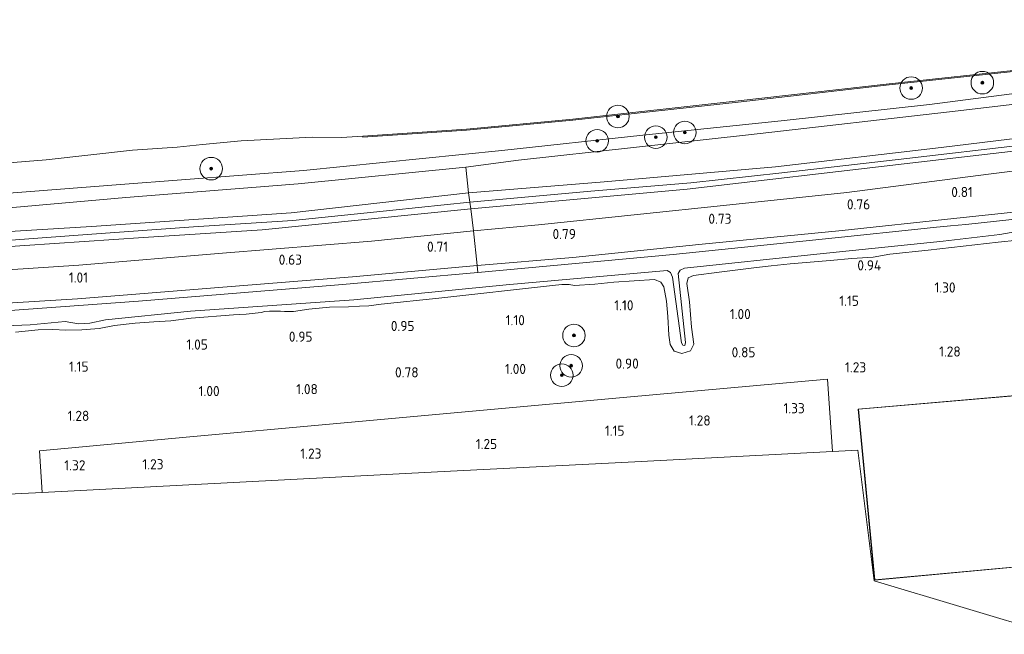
# Model space of a CAD drawing. Extents: x 126429 to 133038, y 413091 to 414846.
# Tile 221 of 256: x 131372 to 131547, y 413092 to 413201. Entities that reach past the tile are written whole.
import ezdxf
from ezdxf.enums import TextEntityAlignment as Align
from ezdxf.lldxf.tags import DXFTag

# ---------------------------------------------------------------- set-up
doc = ezdxf.new("R2010")
doc.units = 0
for name, color, linetype, lineweight in [('B-ME-GR-BOOM-S', 90, 'Continuous', 25), ('B-ME-GR-GRAS-GV', 60, 'Continuous', 13), ('B-ME-GR-MOERAS-GV', 120, 'Continuous', 13), ('B-ME-GW-OPHOGING_KRUIN-G', 90, 'Continuous', 18), ('B-ME-GW-TALUD_KRUIN-G', 90, 'Continuous', 18), ('B-ME-GW-TALUD_TEEN-G', 90, 'Continuous', 18), ('B-ME-IE-TERREINAFSCHEIDING_KUNSTMATIG_HEKWERK-G', 20, 'IE-TERREINAFSCHEIDING-KUNSTMATIG', 18), ('B-ME-KG-GRENS_OPNAME-G', 210, 'KG-OPNAME', 18), ('B-ME-KG-KADASTRAAL_DAKRAND-G', 170, 'Continuous', 18), ('B-ME-OB-BESCHOEIING-GV', 7, 'Continuous', 18), ('B-ME-OB-OEVERVOORZIENING-G', 7, 'Continuous', 18), ('B-ME-OG-BEBOUWING_BEDRIJVEN-GV', 7, 'Continuous', 18), ('B-ME-OG-HOOGTEPUNT-S', 7, 'Continuous', 25), ('B-ME-OG-TERREIN-GV', 7, 'Continuous', 18), ('B-ME-OG-WATER_KANAAL-GV', 120, 'Continuous', 18), ('B-ME-OG-WATER_SLOOT-G', 120, 'Continuous', 18), ('B-ME-OG-WATER_SLOOT-GV', 120, 'Continuous', 18)]:
    doc.layers.add(name, color=color, linetype=linetype, lineweight=lineweight)
doc.styles.add('NLCS-ISO-ANNOTATIVE-T18', font='NLCS-ISO.ttf', dxfattribs={"height": 1.8})
doc.styles.get("Standard").update_dxf_attribs({"font": 'arial.ttf'})
doc.linetypes.add('IE-TERREINAFSCHEIDING-KUNSTMATIG', pattern='A,4,[82,NLCS.SHX,S=0.75,R=90,X=0,Y=0],4,-2', length=10)
tags = doc.linetypes.add('KG-OPNAME', pattern='A,5.5,-2,["O",Standard,S=1.8,R=0,X=-0.5,Y=-0.9],-2,5.5,-2,[5,NLCS.SHX,S=0.75,R=0,X=0,Y=0],-2', length=19).pattern_tags.tags
tags[6] = DXFTag(74, 10)

# ---------------------------------------------------------------- blocks, each defined once
blk = doc.blocks.new('SAL-HOOGTELABEL-SO')
at = {"color": 0, "linetype": 'ByBlock', "lineweight": -2, "style": 'NLCS-ISO-ANNOTATIVE-T18'}
blk.add_attdef('HOOGTE', text='', height=1.8, dxfattribs=at).set_placement((2.79, 0), align=Align.RIGHT)
blk = doc.blocks.new('SGR-BOOM_01-SO')
at = {"linetype": 'ByBlock', "lineweight": 18}
h = blk.add_hatch(color=0, dxfattribs=at)
h.dxf.hatch_style = 1
edge = h.paths.add_edge_path()
edge.add_arc((0, 0), 0.25, 0, 360)
at = {"color": 0, "linetype": 'ByBlock', "lineweight": 18}
for radius in [2, 0.25]:
    blk.add_circle((0, 0), radius, dxfattribs=at)

msp = doc.modelspace()

# ---------------------------------------------------------------- linework, layer by layer
at = {"layer": 'B-ME-GR-GRAS-GV'}
for points in [[(131476.013, 413171.858, 2.195), (131451.921, 413169.934, 2.175), (131451.449, 413174.462, 1.051), (131460.803, 413175.712, 1.051), (131481.214, 413177.966, 1.051), (131501.624, 413180.221, 1.051), (131538.841, 413184.484, 1.051), (131575.419, 413188.777, 1.051), (131611.06, 413193.134, 1.049), (131638.331, 413196.805, 1.051), (131654.756, 413198.985, 1.381), (131654.015, 413192.763, 2.555), (131647.581, 413191.951, 2.32), (131617.047, 413188.106, 2.542), (131587.757, 413184.339, 2.408), (131559.593, 413180.872, 2.43), (131535.811, 413177.986, 2.551), (131506.41, 413174.544, 2.461)], [(131464.328, 413164.228, 1.009), (131452.815, 413163.156, 0.977), (131452.332, 413167.113, 2.248), (131490.712, 413170.549, 2.561), (131529.249, 413175.095, 2.511), (131566.43, 413179.384, 2.603), (131601.659, 413183.547, 2.595), (131633.13, 413187.862, 2.431), (131637.943, 413188.437, 2.349), (131644.945, 413189.196, 2.228), (131652.365, 413190.522, 2.409), (131643.969, 413187.765, 1.847), (131635.922, 413185.879, 1.697), (131614.936, 413182.5, 1.397), (131591.044, 413179.242, 1.134), (131567.784, 413176.197, 1.159), (131544.218, 413173.206, 1.122), (131519.095, 413169.986, 1.134), (131498.294, 413167.766, 1.097)], [(131488.246, 413159.009, -0.193), (131453.564, 413155.79, -0.188), (131453.459, 413157.018, 0.49), (131470.423, 413158.468, 0.49), (131492.8, 413160.757, 0.503), (131518.214, 413163.24, 0.503), (131538.055, 413165.345, 0.478), (131550.868, 413166.75, 0.54), (131568.565, 413169.044, 0.726), (131585.359, 413171.034, 0.539), (131612.937, 413174.963, 0.601), (131631.575, 413177.825, 0.551), (131652.46, 413180.704, 0.476), (131652.331, 413179.22, -0.193), (131618.607, 413174.146, -0.193), (131581.844, 413168.996, -0.193), (131548.325, 413165.182, -0.193), (131540.214, 413164.316, -0.193), (131537.457, 413164.066, -0.193), (131534.403, 413163.786, -0.193), (131532.777, 413163.602, -0.193), (131517.015, 413161.951, -0.193)], [(131313.986, 413159.149, 2.023), (131282.204, 413156.3, 2.37), (131282.763, 413160.455, 1.565), (131306.98, 413162.104, 1.463), (131335.06, 413164.3, 1.371), (131359.673, 413166.324, 1.291), (131391.146, 413169.111, 1.269), (131421.724, 413171.548, 1.257), (131451.449, 413174.462, 1.051), (131451.921, 413169.934, 2.175), (131420.442, 413166.396, 2.196), (131385.026, 413163.967, 2.135), (131349.186, 413161.775, 2.039)], [(131297.245, 413154.801, 2.425), (131281.897, 413154.02, 2.435), (131282.204, 413156.3, 2.37), (131313.986, 413159.149, 2.023), (131349.186, 413161.775, 2.039), (131385.026, 413163.967, 2.135), (131420.442, 413166.396, 2.196), (131451.921, 413169.934, 2.175), (131452.172, 413168.281, 2.302), (131452.332, 413167.113, 2.248), (131415.302, 413163.38, 2.327), (131394.264, 413161.974, 2.304), (131373.226, 413160.569, 2.282), (131352.344, 413159.188, 2.312), (131331.462, 413157.807, 2.342)], [(131306.924, 413151.906, 1.102), (131281.427, 413150.533, 1.082), (131281.897, 413154.02, 2.435), (131297.245, 413154.801, 2.425), (131331.462, 413157.807, 2.342), (131352.344, 413159.188, 2.312), (131373.226, 413160.569, 2.282), (131394.264, 413161.974, 2.304), (131415.302, 413163.38, 2.327), (131452.332, 413167.113, 2.248), (131452.815, 413163.156, 0.977), (131434.703, 413161.332, 1.065), (131408.283, 413159.247, 1.102), (131382.797, 413157.096, 1.115), (131353.929, 413155.179, 1.102), (131329.811, 413153.533, 1.102)], [(131309.011, 413146.725, 0.801), (131280.613, 413145.086, 0.577), (131281.427, 413150.533, 1.082), (131306.924, 413151.906, 1.102), (131329.811, 413153.533, 1.102), (131353.929, 413155.179, 1.102), (131382.797, 413157.096, 1.115), (131408.283, 413159.247, 1.102), (131434.703, 413161.332, 1.065), (131452.815, 413163.156, 0.977), (131453.459, 413157.018, 0.49), (131431.339, 413155.021, 0.528), (131418.695, 413154.034, 0.628), (131382.527, 413151.097, 0.674), (131346.9, 413148.917, 0.864)], [(131286.906, 413143.904, -0.188), (131280.471, 413143.498, -0.188), (131280.613, 413145.086, 0.577), (131309.011, 413146.725, 0.801), (131346.9, 413148.917, 0.864), (131382.527, 413151.097, 0.674), (131418.695, 413154.034, 0.628), (131431.339, 413155.021, 0.528), (131453.459, 413157.018, 0.49), (131453.564, 413155.79, -0.188), (131429.597, 413153.651, -0.188), (131393.35, 413150.73, -0.188), (131363.187, 413148.527, -0.188), (131331.745, 413146.663, -0.188), (131303.786, 413145.035, -0.188), (131297.22, 413144.593, -0.188), (131291.658, 413144.236, -0.188)], [(131586.418, 413137.852, 1.186), (131551.612, 413134.746, 1.186), (131551.661, 413134.226, 1.186), (131521.08, 413131.575, 1.186), (131523.993, 413101.208, 1.186), (131554.456, 413104.041, 1.186), (131555.597, 413091.782, 1.186), (131590.37, 413095.031, 1.186), (131588.394, 413116.441, 1.186)]]:
    msp.add_polyline3d(points, close=True, dxfattribs=at)
for points in [[(131575.419, 413188.777, 1.051), (131538.841, 413184.484, 1.051), (131501.624, 413180.221, 1.051), (131481.214, 413177.966, 1.051), (131460.803, 413175.712, 1.051), (131451.449, 413174.462, 1.051), (131421.724, 413171.548, 1.257), (131391.146, 413169.111, 1.269), (131359.673, 413166.324, 1.291)], [(131361.978, 413169.193, 0.7), (131390.205, 413171.376, 0.7), (131422.632, 413173.876, 0.7), (131457.819, 413177.455, 0.7), (131482.873, 413180.163, 0.7), (131507.434, 413182.722, 0.7), (131533.723, 413185.62, 0.7), (131559.28, 413188.875, 0.7)], [(131566.43, 413179.384, 2.603), (131529.249, 413175.095, 2.511), (131490.712, 413170.549, 2.561), (131452.332, 413167.113, 2.248), (131452.172, 413168.281, 2.302), (131451.921, 413169.934, 2.175), (131476.013, 413171.858, 2.195), (131506.41, 413174.544, 2.461), (131535.811, 413177.986, 2.551), (131559.593, 413180.872, 2.43)], [(131550.868, 413166.75, 0.54), (131538.055, 413165.345, 0.478), (131518.214, 413163.24, 0.503), (131492.8, 413160.757, 0.503), (131470.423, 413158.468, 0.49), (131453.459, 413157.018, 0.49), (131452.815, 413163.156, 0.977), (131464.328, 413164.228, 1.009), (131498.294, 413167.766, 1.097), (131519.095, 413169.986, 1.134), (131544.218, 413173.206, 1.122), (131567.784, 413176.197, 1.159)], [(131357.934, 413145.889, -0.188), (131374.129, 413146.532, -0.188), (131380.38, 413147.126, -0.188), (131382.755, 413146.707, -0.188), (131384.737, 413146.807, -0.188), (131387.509, 413147.377, -0.188), (131402.602, 413148.912, -0.188), (131431.558, 413150.928, -0.188), (131458.621, 413153.626, -0.188), (131487.165, 413156.134, -0.188), (131487.758, 413155.823, -0.188), (131488.142, 413154.982, -0.188), (131489.702, 413143.339, -0.188), (131489.961, 413142.895, -0.188), (131490.351, 413142.834, -0.188), (131490.451, 413143.382, -0.188), (131489.156, 413155.644, -0.188), (131489.471, 413156.216, -0.188), (131490.254, 413156.534, -0.188), (131513.731, 413159.041, -0.188), (131536.172, 413161.36, -0.188), (131546.196, 413162.559, -0.188), (131549.244, 413163.084, -0.188)], [(131549.435, 413161.545, 0.938), (131545.906, 413161.199, 0.938), (131533.53, 413159.758, 0.938), (131526.692, 413159.053, 0.938), (131523.756, 413158.527, 0.938), (131519.986, 413158.267, 0.938), (131516.139, 413157.945, 0.938), (131512.546, 413157.599, 0.938), (131509.009, 413157.34, 0.938), (131505.623, 413156.972, 0.938), (131502.539, 413156.6, 0.938), (131496.42, 413155.872, 0.938), (131491.855, 413155.257, 0.938), (131490.924, 413154.823, 0.938), (131490.652, 413153.856, 0.938), (131491.124, 413150.589, 0.938), (131491.513, 413146.08, 0.938), (131491.947, 413143.092, 0.938), (131491.299, 413141.889, 0.938), (131489.788, 413141.44, 0.938), (131488.43, 413141.842, 0.938), (131487.729, 413143.015, 0.938), (131487.509, 413144.69, 0.938), (131487.301, 413147.973, 0.938), (131487.05, 413150.704, 0.938), (131486.588, 413153.239, 0.938), (131486.079, 413154.068, 0.938), (131484.963, 413154.549, 0.938), (131477.728, 413154.07, 0.938), (131474.324, 413153.751, 0.938), (131470.715, 413153.476, 0.938), (131469.779, 413153.661, 0.938), (131468.498, 413153.646, 0.938), (131466.829, 413153.46, 0.938), (131446.677, 413151.243, 0.938), (131436.456, 413150.196, 0.938), (131434.218, 413149.903, 0.938), (131432.58, 413149.807, 0.938), (131430.618, 413149.719, 0.938), (131427.282, 413149.627, 0.938), (131423.62, 413149.287, 0.938), (131420.861, 413148.905, 0.938), (131419.279, 413148.897, 0.938), (131418.583, 413148.918, 0.938), (131417.677, 413148.937, 0.938), (131417.12, 413148.945, 0.938), (131416.609, 413148.949, 0.938), (131415.812, 413148.887, 0.938), (131415.121, 413148.722, 0.938), (131412.484, 413148.398, 0.938), (131410.238, 413148.269, 0.938), (131402.714, 413147.678, 0.938), (131399.086, 413147.219, 0.938), (131396.115, 413147.044, 0.938), (131392.766, 413146.813, 0.938), (131389.118, 413146.379, 0.938), (131386.406, 413145.876, 0.938), (131383.308, 413145.599, 0.938), (131380.482, 413145.595, 0.938), (131378.143, 413145.707, 0.938), (131375.575, 413145.609, 0.938), (131371.56, 413145.234, 0.938)], [(131371.56, 413145.234, 0.938), (131375.575, 413145.609, 0.938), (131378.143, 413145.707, 0.938), (131380.482, 413145.595, 0.938), (131383.308, 413145.599, 0.938), (131386.406, 413145.876, 0.938), (131389.118, 413146.379, 0.938), (131392.766, 413146.813, 0.938), (131396.115, 413147.044, 0.938), (131399.086, 413147.219, 0.938), (131402.714, 413147.678, 0.938), (131410.238, 413148.269, 0.938), (131412.484, 413148.398, 0.938), (131415.121, 413148.722, 0.938), (131415.812, 413148.887, 0.938), (131416.609, 413148.949, 0.938), (131417.12, 413148.945, 0.938), (131417.677, 413148.937, 0.938), (131418.583, 413148.918, 0.938), (131419.279, 413148.897, 0.938), (131420.861, 413148.905, 0.938), (131423.62, 413149.287, 0.938), (131427.282, 413149.627, 0.938), (131430.618, 413149.719, 0.938), (131432.58, 413149.807, 0.938), (131434.218, 413149.903, 0.938), (131436.456, 413150.196, 0.938), (131446.677, 413151.243, 0.938), (131466.829, 413153.46, 0.938), (131468.498, 413153.646, 0.938), (131469.779, 413153.661, 0.938), (131470.715, 413153.476, 0.938), (131474.324, 413153.751, 0.938), (131477.728, 413154.07, 0.938), (131484.963, 413154.549, 0.938), (131486.079, 413154.068, 0.938), (131486.588, 413153.239, 0.938), (131487.05, 413150.704, 0.938), (131487.301, 413147.973, 0.938), (131487.509, 413144.69, 0.938), (131487.729, 413143.015, 0.938), (131488.43, 413141.842, 0.938), (131489.788, 413141.44, 0.938), (131491.299, 413141.889, 0.938), (131491.947, 413143.092, 0.938), (131491.513, 413146.08, 0.938), (131491.124, 413150.589, 0.938), (131490.652, 413153.856, 0.938), (131490.924, 413154.823, 0.938), (131491.855, 413155.257, 0.938), (131496.42, 413155.872, 0.938), (131502.539, 413156.6, 0.938), (131505.623, 413156.972, 0.938), (131509.009, 413157.34, 0.938), (131512.546, 413157.599, 0.938), (131516.139, 413157.945, 0.938), (131519.986, 413158.267, 0.938), (131523.756, 413158.527, 0.938), (131526.692, 413159.053, 0.938), (131533.53, 413159.758, 0.938), (131545.906, 413161.199, 0.938), (131549.435, 413161.545, 0.938)], [(131555.501, 413091.624, 1.186), (131523.926, 413101.117, 1.186), (131521.035, 413124.294, 1.186), (131516.546, 413124.061, 1.036), (131515.651, 413136.885, 1.318), (131480.004, 413133.668, 1.278), (131453.954, 413131.299, 1.255), (131427.904, 413128.929, 1.232), (131401.854, 413126.56, 1.209), (131375.804, 413124.19, 1.186), (131376.273, 413116.778, 1.28), (131360.621, 413115.983, 0.938)]]:
    msp.add_polyline3d(points, dxfattribs=at)
at = {"layer": 'B-ME-GR-MOERAS-GV'}
for points in [[(131363.714, 413174.717, 0.7), (131376.997, 413175.781, 0.7), (131392.303, 413177.518, 0.7), (131400.227, 413178.05, 0.7), (131404.741, 413178.521, 0.7), (131411.573, 413179.157, 0.7), (131424.185, 413179.792, 0.7), (131429.372, 413179.734, 0.7), (131433.177, 413179.99, 0.7), (131433.189, 413179.79, 0.7), (131451.575, 413181.028, 0.7), (131470.454, 413182.789, 0.7), (131499.796, 413186.029, 0.7), (131526.6, 413189.086, 0.7), (131550.818, 413191.653, 0.7)], [(131559.28, 413188.875, 0.7), (131533.723, 413185.62, 0.7), (131507.434, 413182.722, 0.7), (131482.873, 413180.163, 0.7), (131457.819, 413177.455, 0.7), (131422.632, 413173.876, 0.7), (131390.205, 413171.376, 0.7), (131361.978, 413169.193, 0.7)]]:
    msp.add_polyline3d(points, dxfattribs=at)
at = {"layer": 'B-ME-GW-OPHOGING_KRUIN-G'}
msp.add_polyline3d([(131282.041, 413155.093, 2.51), (131304.505, 413156.675, 2.355), (131325.405, 413158.498, 2.241), (131342.568, 413159.667, 2.35), (131363.475, 413161.017, 2.242), (131384.292, 413162.543, 2.31), (131403.13, 413163.891, 2.292), (131420.749, 413164.993, 2.355), (131438.494, 413166.871, 2.234), (131452.172, 413168.281, 2.302), (131473.646, 413170.217, 2.389), (131491.366, 413171.709, 2.462), (131507.52, 413173.48, 2.425), (131529.721, 413176.027, 2.54), (131549.991, 413178.363, 2.584), (131568.555, 413180.895, 2.574), (131586.07, 413182.844, 2.585), (131604.337, 413185.088, 2.603), (131622.45, 413187.596, 2.531), (131638.859, 413189.623, 2.573), (131653.877, 413191.629, 2.556)], dxfattribs=at)
at = {"layer": 'B-ME-GW-TALUD_KRUIN-G'}
for points in [[(131282.204, 413156.3, 2.37), (131313.986, 413159.149, 2.023), (131349.186, 413161.775, 2.039), (131385.026, 413163.967, 2.135), (131420.442, 413166.396, 2.196), (131451.921, 413169.934, 2.175), (131476.013, 413171.858, 2.195), (131506.41, 413174.544, 2.461), (131535.811, 413177.986, 2.551), (131559.593, 413180.872, 2.43), (131587.757, 413184.339, 2.408), (131617.047, 413188.106, 2.542), (131647.581, 413191.951, 2.32), (131654.015, 413192.763, 2.555)], [(131652.365, 413190.522, 2.409), (131644.945, 413189.196, 2.228), (131637.943, 413188.437, 2.349), (131633.13, 413187.862, 2.431), (131601.659, 413183.547, 2.595), (131566.43, 413179.384, 2.603), (131529.249, 413175.095, 2.511), (131490.712, 413170.549, 2.561), (131452.332, 413167.113, 2.248), (131415.302, 413163.38, 2.327), (131394.264, 413161.974, 2.304), (131373.226, 413160.569, 2.282), (131352.344, 413159.188, 2.312), (131331.462, 413157.807, 2.342), (131297.245, 413154.801, 2.425), (131281.897, 413154.02, 2.435)]]:
    msp.add_polyline3d(points, dxfattribs=at)
at = {"layer": 'B-ME-GW-TALUD_TEEN-G'}
for points in [[(131651.335, 413204.728, 0.7), (131648.541, 413202.424, 0.7), (131645.189, 413200.388, 0.7), (131623.164, 413196.941, 0.7), (131584.164, 413191.644, 0.7), (131559.28, 413188.875, 0.7), (131533.723, 413185.62, 0.7), (131507.434, 413182.722, 0.7), (131482.873, 413180.163, 0.7), (131457.819, 413177.455, 0.7), (131422.632, 413173.876, 0.7), (131390.205, 413171.376, 0.7), (131361.978, 413169.193, 0.7), (131324.177, 413166.288, 0.7), (131283.201, 413163.706, 0.7)], [(131652.365, 413190.522, 2.409), (131643.969, 413187.765, 1.847), (131635.922, 413185.879, 1.697), (131614.936, 413182.5, 1.397), (131591.044, 413179.242, 1.134), (131567.784, 413176.197, 1.159), (131544.218, 413173.206, 1.122), (131519.095, 413169.986, 1.134), (131498.294, 413167.766, 1.097), (131464.328, 413164.228, 1.009), (131452.815, 413163.156, 0.977), (131434.703, 413161.332, 1.065), (131408.283, 413159.247, 1.102), (131382.797, 413157.096, 1.115), (131353.929, 413155.179, 1.102), (131329.811, 413153.533, 1.102), (131306.924, 413151.906, 1.102), (131281.427, 413150.533, 1.082)]]:
    msp.add_polyline3d(points, dxfattribs=at)
at = {"layer": 'B-ME-IE-TERREINAFSCHEIDING_KUNSTMATIG_HEKWERK-G'}
for points in [[(131282.763, 413160.455, 1.565), (131306.98, 413162.104, 1.463), (131335.06, 413164.3, 1.371), (131359.673, 413166.324, 1.291), (131391.146, 413169.111, 1.269), (131421.724, 413171.548, 1.257), (131451.449, 413174.462, 1.051), (131460.803, 413175.712, 1.051), (131481.214, 413177.966, 1.051), (131501.624, 413180.221, 1.051), (131538.841, 413184.484, 1.051), (131575.419, 413188.777, 1.051), (131611.06, 413193.134, 1.049), (131638.331, 413196.805, 1.051), (131654.756, 413198.985, 1.381)], [(131453.564, 413155.79, -0.188), (131453.459, 413157.018, 0.49), (131452.815, 413163.156, 0.977), (131452.332, 413167.113, 2.248), (131452.172, 413168.281, 2.302), (131451.921, 413169.934, 2.175), (131451.449, 413174.462, 1.051)], [(131376.273, 413116.778, 1.28), (131375.804, 413124.19, 1.186), (131401.854, 413126.56, 1.209), (131427.904, 413128.929, 1.232), (131453.954, 413131.299, 1.255), (131480.004, 413133.668, 1.278), (131515.651, 413136.885, 1.318), (131516.546, 413124.061, 1.036)]]:
    msp.add_polyline3d(points, dxfattribs=at)
at = {"layer": 'B-ME-KG-GRENS_OPNAME-G'}
msp.add_polyline3d([(131360.621, 413115.983, 0.938), (131376.273, 413116.778, 1.28), (131411.341, 413118.599, 1.219), (131446.41, 413120.42, 1.158), (131481.478, 413122.24, 1.097), (131516.546, 413124.061, 1.036), (131521.035, 413124.294, 1.186), (131523.926, 413101.117, 1.186), (131555.501, 413091.624, 1.186), (131590.486, 413094.979, 1.186), (131587.444, 413127.826, 1.186), (131591.337, 413127.997, 1.032), (131592.741, 413116.421, 1.457), (131592.748, 413116.37, 1.457), (131629.923, 413119.781, 1.385), (131631.678, 413102.781, 1.451), (131656.487, 413105.081, 1.406), (131657.071, 413105.135, 1.406), (131654.653, 413131.231, 1.354), (131659.117, 413131.463, 1.354), (131666.266, 413133, 1.19), (131667.3998, 413133.2438, 1.3201)], dxfattribs=at)
at = {"layer": 'B-ME-KG-KADASTRAAL_DAKRAND-G'}
msp.add_polyline3d([(131555.642, 413091.836, 16.42), (131554.501, 413104.096, 16.467), (131554.378, 413104.082, 9.344), (131524.038, 413101.262, 9.352), (131521.135, 413131.53, 9.352), (131551.569, 413134.155, 9.352), (131551.716, 413134.17, 16.468), (131551.667, 413134.7, 16.468), (131586.373, 413137.798, 16.42), (131588.344, 413116.437, 16.42), (131590.315, 413095.076, 16.42)], close=True, dxfattribs=at)
at = {"layer": 'B-ME-OB-BESCHOEIING-GV'}
msp.add_polyline3d([(131451.575, 413181.028, 0.7), (131433.189, 413179.79, 0.7), (131433.177, 413179.99, 0.7), (131451.559, 413181.227, 0.7), (131470.434, 413182.988, 0.7), (131499.774, 413186.228, 0.7), (131526.578, 413189.285, 0.7), (131550.795, 413191.852, 0.7), (131584.067, 413196.077, 0.7), (131614.829, 413200.187, 0.7), (131636.329, 413202.597, 0.7), (131650.064, 413204.548, 0.7), (131650.095, 413204.35, 0.7), (131636.354, 413202.399, 0.7), (131614.853, 413199.988, 0.7), (131584.093, 413195.879, 0.7), (131550.818, 413191.653, 0.7), (131526.6, 413189.086, 0.7), (131499.796, 413186.029, 0.7), (131470.454, 413182.789, 0.7)], close=True, dxfattribs=at)
at = {"layer": 'B-ME-OB-OEVERVOORZIENING-G'}
msp.add_polyline3d([(131655.556, 413205.475, 0.7), (131651.335, 413204.728, 0.7), (131650.064, 413204.548, 0.7), (131636.329, 413202.597, 0.7), (131614.829, 413200.187, 0.7), (131584.067, 413196.077, 0.7), (131550.795, 413191.852, 0.7), (131526.578, 413189.285, 0.7), (131499.774, 413186.228, 0.7), (131470.434, 413182.988, 0.7), (131451.559, 413181.227, 0.7), (131433.177, 413179.99, 0.7), (131429.372, 413179.734, 0.7), (131424.185, 413179.792, 0.7), (131411.573, 413179.157, 0.7), (131404.741, 413178.521, 0.7), (131400.227, 413178.05, 0.7), (131392.303, 413177.518, 0.7), (131376.997, 413175.781, 0.7), (131363.714, 413174.717, 0.7)], dxfattribs=at)
at = {"layer": 'B-ME-OG-BEBOUWING_BEDRIJVEN-GV'}
msp.add_polyline3d([(131588.394, 413116.441, 1.186), (131590.37, 413095.031, 1.186), (131555.597, 413091.782, 1.186), (131554.456, 413104.041, 1.186), (131523.993, 413101.208, 1.186), (131521.08, 413131.575, 1.186), (131551.661, 413134.226, 1.186), (131551.612, 413134.746, 1.186), (131586.418, 413137.852, 1.186)], close=True, dxfattribs=at)
at = {"layer": 'B-ME-OG-TERREIN-GV'}
msp.add_polyline3d([(131411.341, 413118.599, 1.219), (131376.273, 413116.778, 1.28), (131375.804, 413124.19, 1.186), (131401.854, 413126.56, 1.209), (131427.904, 413128.929, 1.232), (131453.954, 413131.299, 1.255), (131480.004, 413133.668, 1.278), (131515.651, 413136.885, 1.318), (131516.546, 413124.061, 1.036), (131481.478, 413122.24, 1.097), (131446.41, 413120.42, 1.158)], close=True, dxfattribs=at)
at = {"layer": 'B-ME-OG-WATER_KANAAL-GV'}
msp.add_polyline3d([(131550.795, 413191.852, 0.7), (131526.578, 413189.285, 0.7), (131499.774, 413186.228, 0.7), (131470.434, 413182.988, 0.7), (131451.559, 413181.227, 0.7), (131433.177, 413179.99, 0.7), (131429.372, 413179.734, 0.7), (131424.185, 413179.792, 0.7), (131411.573, 413179.157, 0.7), (131404.741, 413178.521, 0.7), (131400.227, 413178.05, 0.7), (131392.303, 413177.518, 0.7), (131376.997, 413175.781, 0.7), (131363.714, 413174.717, 0.7)], dxfattribs=at)
at = {"layer": 'B-ME-OG-WATER_SLOOT-G'}
for points in [[(131652.46, 413180.704, 0.476), (131631.575, 413177.825, 0.551), (131612.937, 413174.963, 0.601), (131585.359, 413171.034, 0.539), (131568.565, 413169.044, 0.726), (131550.868, 413166.75, 0.54), (131538.055, 413165.345, 0.478), (131518.214, 413163.24, 0.503), (131492.8, 413160.757, 0.503), (131470.423, 413158.468, 0.49), (131453.459, 413157.018, 0.49), (131431.339, 413155.021, 0.528), (131418.695, 413154.034, 0.628), (131382.527, 413151.097, 0.674), (131346.9, 413148.917, 0.864), (131309.011, 413146.725, 0.801), (131280.613, 413145.086, 0.577)], [(131549.435, 413161.545, 0.938), (131545.906, 413161.199, 0.938), (131533.53, 413159.758, 0.938), (131526.692, 413159.053, 0.938), (131523.756, 413158.527, 0.938), (131519.986, 413158.267, 0.938), (131516.139, 413157.945, 0.938), (131512.546, 413157.599, 0.938), (131509.009, 413157.34, 0.938), (131505.623, 413156.972, 0.938), (131502.539, 413156.6, 0.938), (131496.42, 413155.872, 0.938), (131491.855, 413155.257, 0.938), (131490.924, 413154.823, 0.938), (131490.652, 413153.856, 0.938), (131491.124, 413150.589, 0.938), (131491.513, 413146.08, 0.938), (131491.947, 413143.092, 0.938), (131491.299, 413141.889, 0.938), (131489.788, 413141.44, 0.938), (131488.43, 413141.842, 0.938), (131487.729, 413143.015, 0.938), (131487.509, 413144.69, 0.938), (131487.301, 413147.973, 0.938), (131487.05, 413150.704, 0.938), (131486.588, 413153.239, 0.938), (131486.079, 413154.068, 0.938), (131484.963, 413154.549, 0.938), (131477.728, 413154.07, 0.938), (131474.324, 413153.751, 0.938), (131470.715, 413153.476, 0.938), (131469.779, 413153.661, 0.938), (131468.498, 413153.646, 0.938), (131466.829, 413153.46, 0.938), (131446.677, 413151.243, 0.938), (131436.456, 413150.196, 0.938), (131434.218, 413149.903, 0.938), (131432.58, 413149.807, 0.938), (131430.618, 413149.719, 0.938), (131427.282, 413149.627, 0.938), (131423.62, 413149.287, 0.938), (131420.861, 413148.905, 0.938), (131419.279, 413148.897, 0.938), (131418.583, 413148.918, 0.938), (131417.677, 413148.937, 0.938), (131417.12, 413148.945, 0.938), (131416.609, 413148.949, 0.938), (131415.812, 413148.887, 0.938), (131415.121, 413148.722, 0.938), (131412.484, 413148.398, 0.938), (131410.238, 413148.269, 0.938), (131402.714, 413147.678, 0.938), (131399.086, 413147.219, 0.938), (131396.115, 413147.044, 0.938), (131392.766, 413146.813, 0.938), (131389.118, 413146.379, 0.938), (131386.406, 413145.876, 0.938), (131383.308, 413145.599, 0.938), (131380.482, 413145.595, 0.938), (131378.143, 413145.707, 0.938), (131375.575, 413145.609, 0.938), (131371.56, 413145.234, 0.938)]]:
    msp.add_polyline3d(points, dxfattribs=at)
at = {"layer": 'B-ME-OG-WATER_SLOOT-GV'}
for points in [[(131363.187, 413148.527, -0.188), (131393.35, 413150.73, -0.188), (131429.597, 413153.651, -0.188), (131453.564, 413155.79, -0.188), (131488.246, 413159.009, -0.193), (131517.015, 413161.951, -0.193), (131532.777, 413163.602, -0.193), (131534.403, 413163.786, -0.193), (131537.457, 413164.066, -0.193), (131540.214, 413164.316, -0.193), (131548.325, 413165.182, -0.193)], [(131549.244, 413163.084, -0.188), (131546.196, 413162.559, -0.188), (131536.172, 413161.36, -0.188), (131513.731, 413159.041, -0.188), (131490.254, 413156.534, -0.188), (131489.471, 413156.216, -0.188), (131489.156, 413155.644, -0.188), (131490.451, 413143.382, -0.188), (131490.351, 413142.834, -0.188), (131489.961, 413142.895, -0.188), (131489.702, 413143.339, -0.188), (131488.142, 413154.982, -0.188), (131487.758, 413155.823, -0.188), (131487.165, 413156.134, -0.188), (131458.621, 413153.626, -0.188), (131431.558, 413150.928, -0.188), (131402.602, 413148.912, -0.188), (131387.509, 413147.377, -0.188), (131384.737, 413146.807, -0.188), (131382.755, 413146.707, -0.188), (131380.38, 413147.126, -0.188), (131374.129, 413146.532, -0.188), (131357.934, 413145.889, -0.188)]]:
    msp.add_polyline3d(points, dxfattribs=at)

# ---------------------------------------------------------------- block references
at = {"layer": 'B-ME-GR-BOOM-S'}
for p in [(131543.117, 413189.461, 0.975), (131530.4734, 413188.508, 0.829), (131478.455, 413183.4467, 0.679), (131490.338, 413180.639, 0.85), (131474.776, 413179.146, 0.988), (131485.177, 413179.806, 0.9), (131406.273, 413174.215, 0.912), (131470.646, 413144.638, 0.853), (131470.168, 413139.257, 0.832), (131468.507, 413137.593, 0.853)]:
    msp.add_blockref('SGR-BOOM_01-SO', p, dxfattribs=at)
at = {"layer": 'B-ME-OG-HOOGTEPUNT-S'}
for p, values in [((131538.648, 413169.169, 0.814), {'HOOGTE': '0.81'}), ((131520.424, 413166.983, 0.764), {'HOOGTE': '0.76'}), ((131495.807, 413164.425, 0.726), {'HOOGTE': '0.73'}), ((131468.207, 413161.723, 0.787), {'HOOGTE': '0.79'}), ((131445.538, 413159.468, 0.714), {'HOOGTE': '0.71'}), ((131419.596, 413157.177, 0.626), {'HOOGTE': '0.63'}), ((131522.385, 413156.164, 0.938), {'HOOGTE': '0.94'}), ((131381.623, 413154, 1.012), {'HOOGTE': '1.01'}), ((131535.573, 413152.233, 1.301), {'HOOGTE': '1.30'}), ((131478.426, 413149.07, 1.101), {'HOOGTE': '1.10'}), ((131518.418, 413149.875, 1.151), {'HOOGTE': '1.15'}), ((131499.234, 413147.516, 1.001), {'HOOGTE': '1.00'}), ((131439.556, 413145.413, 0.951), {'HOOGTE': '0.95'}), ((131459.144, 413146.44, 1.101), {'HOOGTE': '1.10'}), ((131421.454, 413143.51, 0.951), {'HOOGTE': '0.95'}), ((131402.884, 413142.118, 1.051), {'HOOGTE': '1.05'}), ((131500.065, 413140.748, 0.851), {'HOOGTE': '0.85'}), ((131536.485, 413140.879, 1.276), {'HOOGTE': '1.28'}), ((131381.727, 413138.207, 1.151), {'HOOGTE': '1.15'}), ((131479.361, 413138.742, 0.901), {'HOOGTE': '0.90'}), ((131440.287, 413137.188, 0.776), {'HOOGTE': '0.78'}), ((131459.341, 413137.793, 1.001), {'HOOGTE': '1.00'}), ((131519.708, 413138.08, 1.226), {'HOOGTE': '1.23'}), ((131404.982, 413133.863, 1.001), {'HOOGTE': '1.00'}), ((131422.412, 413134.208, 1.076), {'HOOGTE': '1.08'}), ((131381.854, 413129.47, 1.276), {'HOOGTE': '1.28'}), ((131508.816, 413130.82, 1.326), {'HOOGTE': '1.33'}), ((131492.109, 413128.646, 1.276), {'HOOGTE': '1.28'}), ((131476.827, 413126.831, 1.151), {'HOOGTE': '1.15'}), ((131454.221, 413124.473, 1.251), {'HOOGTE': '1.25'}), ((131423.05, 413122.778, 1.226), {'HOOGTE': '1.23'}), ((131381.168, 413120.7, 1.324), {'HOOGTE': '1.32'}), ((131395.024, 413120.888, 1.226), {'HOOGTE': '1.23'})]:
    msp.add_blockref('SAL-HOOGTELABEL-SO', p, dxfattribs=at).add_auto_attribs(values)

doc.saveas('drawing.dxf')
